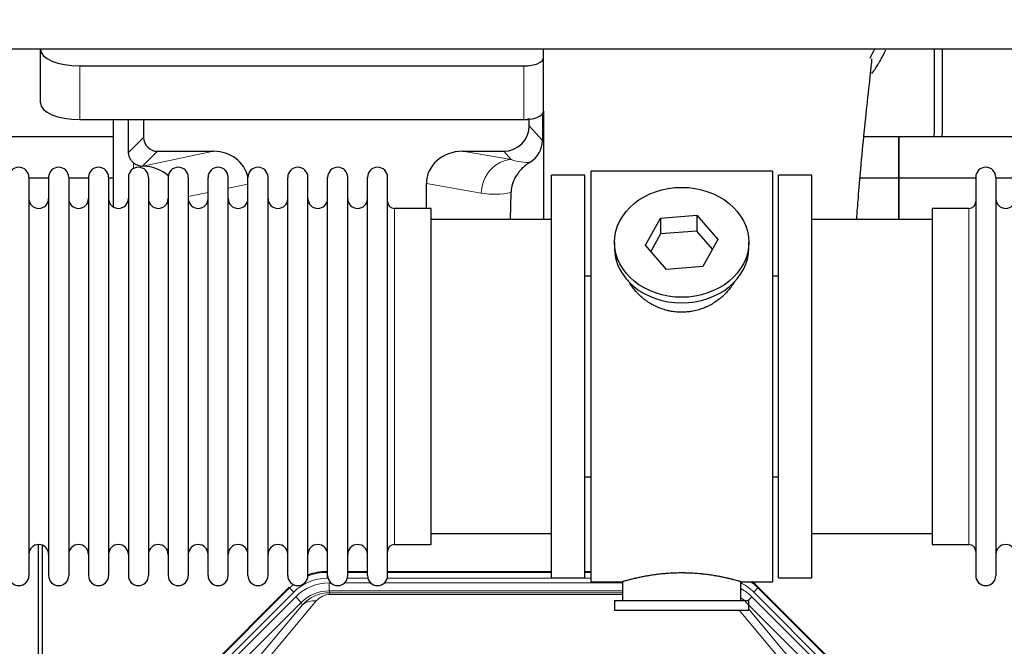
# Model space of a CAD drawing. Header units: inches. Extents: x 0 to 29700, y -16 to 21000.
# Tile 42 of 235: x 5708 to 6207, y 8951 to 9268. Entities that reach past the tile are written whole.
import ezdxf

# ---------------------------------------------------------------- set-up
doc = ezdxf.new("R2010")
doc.units = ezdxf.units.IN
doc.layers.add('1', color=7, linetype='Continuous', true_color=0xffffff)
doc.layers.add('254', color=7, linetype='Continuous', true_color=0xffffff)
doc.styles.add('latin_extended', font='simplex.shx')
doc.dimstyles.get("Standard").update_dxf_attribs({"dimtxt": 0.18, "dimasz": 0.18, "dimexe": 0.18, "dimexo": 0.0625, "dimgap": 0.09, "dimtad": 0, "dimtih": 1, "dimtoh": 1, "dimdec": 4, "dimzin": 0, "dimdsep": 46, "dimtxsty": 'Standard', "dimcen": 0.09, "dimadec": 0, "dimazin": 0, "dimtfac": 1, "dimtdec": 4, "dimtofl": 0, "dimtmove": 0, "dimatfit": 3, "dimfxl": 1, "dimtolj": 1, "dimtzin": 0, "dimarcsym": 0})

# ---------------------------------------------------------------- blocks, each defined once
blk = doc.blocks.new('_U12')
at = {"layer": '254', "color": 3, "linetype": 'Continuous', "lineweight": 13, "transparency": 16777216}
for p, q in [((1783.27, 10165.25), (703.27, 10165.25)), ((753.27, 9002.25), (753.27, 9990.25)), ((7488.27, 8827.25), (703.27, 8827.25))]:
    blk.add_line(p, q, dxfattribs=at)
at = {"layer": '254', "color": 3, "transparency": 16777216}
for points in [[(782.43, 9990.25), (724.1, 9990.25), (753.27, 10165.25)], [(724.1, 9002.25), (782.43, 9002.25), (753.27, 8827.25)]]:
    blk.add_solid(points, dxfattribs=at)
at = {"layer": 'Defpoints', "color": 0, "transparency": 16777216}
for p in [(753.27, 10165.25), (1833.27, 10165.25), (7538.27, 8827.25)]:
    blk.add_point(p, dxfattribs=at)
at = {"layer": '254', "color": 2, "lineweight": 13, "transparency": 16777216, "insert": (490.77, 9204.58), "char_height": 175, "attachment_point": 1, "rotation": 90, "style": 'latin_extended'}
blk.add_mtext('\\A1;\\C2;1338', dxfattribs=at)

msp = doc.modelspace()

# ---------------------------------------------------------------- linework, layer by layer
at = {"layer": '1', "color": 2, "linetype": 'Continuous', "lineweight": 25}
for p, q in [((7232.267, 9253.15), (2706.267, 9253.15)), ((5718.317, 9253.151), (5718.317, 9253.053)), ((5718.317, 9225.865), (5718.317, 9253.053)), ((5973.317, 9248.827), (5973.317, 9253.151)), ((6171.267, 9253.151), (6171.267, 9210.25)), ((6175.267, 9253.151), (6175.267, 9210.25)), ((5973.317, 9221.638), (5973.317, 9248.827)), ((5738.317, 9244.6), (5963.317, 9244.6)), ((5973.317, 9221.638), (5973.317, 9166.751)), ((5738.317, 9217.411), (5963.317, 9217.411)), ((5755.25, 9217.411), (5755.25, 9173.142)), ((5770.627, 9217.411), (5770.627, 9208.311)), ((5966.032, 9214.298), (5966.032, 9218.014)), ((5972.794, 9220.29), (5972.739, 9206.842)), ((5755.254, 9208.725), (5663.267, 9208.725)), ((6153.267, 9208.725), (6135.562, 9208.725)), ((6153.267, 9208.725), (6153.267, 9187.75)), ((6245.254, 9208.725), (6153.267, 9208.725)), ((6153.267, 9187.75), (6153.267, 9208.725)), ((5777.601, 9201.337), (5806.062, 9201.337)), ((5932.23, 9201.337), (5953.081, 9201.337)), ((5770.062, 9193.798), (5770.22, 9193.798)), ((6089.267, 9191.25), (5997.267, 9191.25)), ((5997.267, 9191.25), (5997.267, 8983.25)), ((6089.267, 9191.25), (6089.267, 8983.25)), ((5712.467, 9188.15), (5712.467, 8986.35)), ((5722.467, 9187.75), (5712.467, 9187.75)), ((5722.467, 9188.15), (5722.467, 8986.35)), ((5732.667, 9188.15), (5732.667, 8986.35)), ((5742.666, 9187.75), (5732.668, 9187.75)), ((5742.667, 9188.15), (5742.667, 8986.35)), ((5755.248, 9187.75), (5752.866, 9187.75)), ((5752.867, 9188.15), (5752.867, 8986.35)), ((5762.867, 9188.15), (5762.867, 8986.35)), ((5773.067, 9188.15), (5773.067, 8986.35)), ((5783.067, 9188.15), (5783.067, 8986.35)), ((5793.267, 9188.15), (5793.267, 8986.35)), ((5803.267, 8986.35), (5803.267, 9188.15)), ((5813.467, 8986.35), (5813.467, 9188.15)), ((5823.467, 8986.35), (5823.467, 9188.15)), ((5833.667, 8986.35), (5833.667, 9188.15)), ((5843.667, 8986.35), (5843.667, 9188.15)), ((5853.867, 8986.35), (5853.867, 9188.15)), ((5863.867, 8986.35), (5863.867, 9188.15)), ((5874.067, 8986.35), (5874.067, 9188.15)), ((5884.067, 8986.35), (5884.067, 9188.15)), ((5894.267, 8986.35), (5894.267, 9188.15)), ((5994.267, 9189.25), (5977.267, 9189.25)), ((5977.267, 8985.25), (5977.267, 9189.25)), ((5994.267, 8985.25), (5994.267, 9189.25)), ((6109.267, 9189.25), (6092.267, 9189.25)), ((6092.267, 8985.25), (6092.267, 9189.25)), ((6109.267, 8985.25), (6109.267, 9189.25)), ((6153.267, 9187.75), (6133.64, 9187.75)), ((6192.269, 9187.75), (6153.267, 9187.75)), ((6153.267, 9187.75), (6153.267, 9166.749)), ((6153.267, 9166.75), (6153.267, 9187.75)), ((6192.267, 9188.15), (6192.267, 8986.35)), ((6202.467, 9188.15), (6202.467, 8986.35)), ((6212.467, 9187.75), (6202.467, 9187.75)), ((5913.893, 9172.4), (5913.893, 9184.95)), ((5956.782, 9180.45), (5956.416, 9166.75)), ((5916.267, 9172.4), (5897.767, 9172.4)), ((5916.267, 9002.1), (5916.267, 9172.4)), ((6188.767, 9172.4), (6170.267, 9172.4)), ((6170.267, 9172.4), (6170.267, 9002.1)), ((5977.267, 9166.75), (5916.262, 9166.75)), ((6024.876, 9153.778), (6032.547, 9167.545)), ((6032.547, 9167.545), (6050.939, 9168.987)), ((6032.547, 9167.545), (6032.547, 9159.515)), ((6050.939, 9168.987), (6050.939, 9160.957)), ((6050.939, 9168.987), (6061.658, 9156.661)), ((6170.273, 9166.75), (6109.267, 9166.75)), ((6050.939, 9160.957), (6032.547, 9159.515)), ((6058.931, 9151.767), (6050.939, 9160.957)), ((6032.547, 9159.515), (6027.603, 9150.642)), ((6061.658, 9156.661), (6053.987, 9142.893)), ((6009.267, 9155.219), (6009.267, 9152.351)), ((6035.596, 9141.452), (6024.876, 9153.778)), ((6077.267, 9152.351), (6077.267, 9155.219)), ((6053.987, 9142.893), (6035.596, 9141.452)), ((5994.267, 9138.25), (5997.267, 9138.25)), ((6089.267, 9138.25), (6092.268, 9138.25)), ((5997.267, 9036.25), (5994.267, 9036.25)), ((6092.268, 9036.25), (6089.267, 9036.25)), ((5916.262, 9007.75), (5977.267, 9007.75)), ((6109.267, 9007.75), (6170.273, 9007.75)), ((5717.266, 8601.509), (5717.266, 9002.089)), ((5719.266, 9001.761), (5719.266, 8578.251)), ((5897.767, 9002.1), (5916.267, 9002.1)), ((6170.267, 9002.1), (6188.767, 9002.1)), ((5863.507, 8988.351), (5863.869, 8988.351)), ((5874.069, 8988.351), (5884.067, 8988.351)), ((5894.268, 8988.351), (5977.264, 8988.351)), ((5994.264, 8988.351), (5997.266, 8988.351)), ((5977.267, 8985.25), (5994.267, 8985.25)), ((5997.267, 8983.25), (6013.267, 8983.25)), ((6013.267, 8983.25), (6013.267, 8973.75)), ((6072.862, 8983.25), (6089.267, 8983.25)), ((6073.267, 8973.75), (6073.267, 8983.366)), ((6092.267, 8985.25), (6109.267, 8985.25)), ((5800.626, 8936.638), (5844.442, 8980.454)), ((6082.092, 8980.454), (6125.908, 8936.638)), ((6009.267, 8973.75), (6009.267, 8968.75)), ((6009.267, 8973.75), (6077.267, 8973.75)), ((6077.267, 8968.75), (6077.267, 8973.75)), ((6009.267, 8968.75), (6077.267, 8968.75))]:
    msp.add_line(p, q, dxfattribs=at)
at = {"layer": '1', "color": 110, "linetype": 'Continuous', "lineweight": 13}
for p, q in [((5738.317, 9217.411), (5738.317, 9244.6)), ((5963.317, 9217.411), (5963.317, 9244.6)), ((5966.032, 9214.298), (5972.739, 9206.842)), ((5763.009, 9200.693), (5770.627, 9208.311)), ((5777.601, 9201.337), (5770.062, 9193.798)), ((5770.22, 9193.798), (5806.062, 9201.337)), ((5932.23, 9201.337), (5956.873, 9197.122)), ((5956.873, 9197.122), (5953.081, 9201.337)), ((5765.458, 9192.59), (5765.458, 9195.503)), ((5823.467, 9184.761), (5813.467, 9182.658)), ((5941.738, 9180.187), (5913.893, 9184.95)), ((5803.268, 9180.513), (5793.268, 9178.409)), ((5897.767, 9002.1), (5897.767, 9172.4)), ((6188.767, 9172.4), (6188.767, 9002.1)), ((5863.507, 8988.351), (5863.663, 8987.976)), ((5863.663, 8987.976), (5863.868, 8987.976)), ((5863.663, 8984.98), (5863.663, 8987.976)), ((5874.068, 8987.976), (5884.069, 8987.976)), ((5894.269, 8987.976), (5977.264, 8987.976)), ((5994.266, 8987.976), (5997.266, 8987.976)), ((5864.055, 8984.98), (5863.663, 8984.98)), ((5864.639, 8982.623), (5865.487, 8982.623)), ((5864.639, 8978.628), (5864.639, 8982.623)), ((5872.449, 8982.623), (5885.687, 8982.623)), ((5884.256, 8984.98), (5873.882, 8984.98)), ((5892.649, 8982.623), (6013.265, 8982.623)), ((5997.266, 8984.98), (5894.082, 8984.98)), ((5801.006, 8936.488), (5844.597, 8980.079)), ((5846.715, 8977.96), (5803.125, 8934.369)), ((5844.597, 8980.079), (5844.442, 8980.454)), ((5846.715, 8977.96), (5844.597, 8980.079)), ((6013.265, 8978.628), (5864.639, 8978.628)), ((5864.639, 8978.628), (5865.035, 8977.673)), ((5865.035, 8977.673), (6013.264, 8977.673)), ((5865.035, 8976.795), (5865.035, 8977.673)), ((6013.264, 8976.795), (5865.035, 8976.795)), ((6081.937, 8980.079), (6079.818, 8977.96)), ((6123.409, 8934.369), (6079.818, 8977.96)), ((6082.092, 8980.454), (6081.937, 8980.079)), ((6081.937, 8980.079), (6125.528, 8936.488)), ((5805.516, 8933.427), (5847.692, 8975.603)), ((5850.516, 8972.778), (5808.341, 8930.603)), ((5824.993, 8940.268), (5851.07, 8971.441)), ((5858.132, 8973.487), (5832.054, 8942.314)), ((5850.516, 8972.778), (5847.692, 8975.603)), ((5851.07, 8971.441), (5850.516, 8972.778)), ((6118.193, 8930.603), (6076.017, 8972.778)), ((6076.99, 8973.75), (6078.842, 8975.603)), ((6121.017, 8933.427), (6078.842, 8975.603)), ((6094.48, 8942.314), (6072.365, 8968.75)), ((6077.267, 8969.285), (6101.541, 8940.268))]:
    msp.add_line(p, q, dxfattribs=at)
at = {"layer": '1', "color": 2, "linetype": 'Continuous', "lineweight": 25}
for centre, radius, start, end in [((6149.267, 9210.25), 22, 356.02453, 0), ((6153.267, 9210.25), 22, 356.02453, 0), ((5707.367, 9188.15), 5.1, 0, 180), ((5727.567, 9188.15), 5.1, 0, 180), ((5747.767, 9188.15), 5.1, 0, 180), ((5767.967, 9188.15), 5.1, 0, 180), ((5788.167, 9188.15), 5.1, 0, 180), ((5808.367, 9188.15), 5.1, 0, 180), ((5828.567, 9188.15), 5.1, 0, 180), ((5848.767, 9188.15), 5.1, 0, 180), ((5868.967, 9188.15), 5.1, 0, 180), ((5889.167, 9188.15), 5.1, 0, 180), ((6197.367, 9188.15), 5.1, 0, 180), ((5717.467, 9177.4), 5, 180, 0), ((5737.667, 9177.4), 5, 180, 0), ((5757.867, 9177.4), 5, 180, 0), ((5778.067, 9177.4), 5, 180, 0), ((5798.267, 9177.4), 5, 180, 0), ((5818.467, 9177.4), 5, 180, 0), ((5838.667, 9177.4), 5, 180, 0), ((5858.867, 9177.4), 5, 180, 0), ((5879.067, 9177.4), 5, 180, 0), ((5897.767, 9175.9), 3.5, 180, 270), ((6188.767, 9175.9), 3.5, 270, 0), ((6207.467, 9177.4), 5, 180, 0), ((5717.467, 8997.1), 5, 0, 180), ((5737.667, 8997.1), 5, 0, 180), ((5757.867, 8997.1), 5, 0, 180), ((5778.067, 8997.1), 5, 0, 180), ((5798.267, 8997.1), 5, 0, 180), ((5818.467, 8997.1), 5, 0, 180), ((5838.667, 8997.1), 5, 0, 180), ((5858.867, 8997.1), 5, 0, 180), ((5879.067, 8997.1), 5, 0, 180), ((5897.767, 8998.6), 3.5, 90, 180), ((6188.767, 8998.6), 3.5, 0, 90), ((6207.467, 8997.1), 5, 0, 180), ((5707.367, 8986.35), 5.1, 180, 0), ((5727.567, 8986.35), 5.1, 180, 0), ((5747.767, 8986.35), 5.1, 180, 0), ((5767.967, 8986.35), 5.1, 180, 0), ((5788.167, 8986.35), 5.1, 180, 0), ((5808.367, 8986.35), 5.1, 180, 0), ((5828.567, 8986.35), 5.1, 180, 0), ((5848.767, 8986.35), 5.1, 180, 0), ((5868.967, 8986.35), 5.1, 180, 0), ((5889.167, 8986.35), 5.1, 180, 0), ((6197.367, 8986.35), 5.1, 180, 0)]:
    msp.add_arc(centre, radius, start, end, dxfattribs=at)
for centre, major_axis, ratio, start_param, end_param in [((5738.317, 9253.053), (-20, 0), 0.4226815, 0, 1.5707963), ((5963.317, 9248.827), (-10, 0), 0.4226815, 1.5707963, 3.1415927), ((5738.317, 9225.865), (-20, 0), 0.4226815, 0, 1.5707963), ((5963.317, 9221.638), (-10, 0), 0.4226815, 1.8474697, 3.1415927), ((5765.458, 8767.135), (10.169, -1338.708), 0.0006671, 1.9006007, 1.9138317), ((5963.317, 9221.638), (-10, 0), 0.4226815, 1.5707963, 1.7425489), ((5963.317, 9240.784), (0, 23.658), 0.4226815, 3.3133452, 3.4165375), ((5965.944, 9221.215), (1.809, -48.123), 0.0006749, 4.7789279, 4.7881353), ((5952.992, 9214.387), (-8.754, 9.732), 0.993147, 2.4124357, 3.9763944), ((5777.654, 9208.364), (4.987, 4.987), 0.9924325, 2.3599928, 3.9231925), ((5959.699, 9206.93), (12.412, -4.015), 0.9953148, 5.572067, 6.5905896), ((5805.446, 9184.272), (-18.076, -3.802), 0.9203203, 3.1559659, 4.4876926), ((5932.988, 9184.272), (18.879, -3.229), 0.8876007, 1.7611606, 3.2922561), ((5770.062, 9200.771), (-7.027, 0), 0.9924325, 0.8563441, 1.5707963), ((5770.22, 9176.863), (-18.402, 0), 0.9203203, 3.9349859, 4.712389), ((6043.267, 9152.351), (34, 0), 0.819152, 3.1416663, 6.2831608), ((5863.538, 8961.314, 0), (10.349, -24.985), 0.998395, 2.7494612, 3.1145601), ((6062.996, 8961.314, 0), (-10.349, -24.985), 0.998395, 2.7494612, 2.9094018)]:
    msp.add_ellipse(centre, major_axis=major_axis, ratio=ratio, start_param=start_param, end_param=end_param, dxfattribs=at)
at = {"layer": '1', "color": 110, "linetype": 'Continuous', "lineweight": 13}
for centre, major_axis, ratio, start_param, end_param in [((5956.873, 9180.187), (-2.866, -16.757), 0.8876007, 3.3319569, 4.8630524), ((5956.629, 9210.343), (17.605, -10.298), 0.5880236, 5.056727, 5.602163), ((5941.494, 9210.343), (33.02, -17.025), 0.7759833, 5.0998257, 5.5373073), ((5863.69, 8960.947, 0), (10.345, -24.976), 0.9987509, 2.7494612, 3.1209322), ((5863.69, 8960.947, 0), (10.345, -24.976), 0.9987509, 3.439392, 3.5337241), ((5863.69, 8960.947, 0), (9.199, -22.209), 0.998395, 2.7494612, 3.5337241), ((5864.666, 8958.59, 0), (-9.199, 22.209), 0.998395, 5.8910538, 6.6753168), ((6062.844, 8960.947, 0), (-9.199, -22.209), 0.998395, 2.7494612, 3.0857139), ((6062.844, 8960.947), (-10.345, -24.976), 0.9987509, 2.7494612, 2.9335669), ((5864.666, 8958.59), (7.671, -18.519), 0.9977549, 2.7494612, 3.5337241), ((5865.588, 8956.365), (4.311, -20.925), 0.9337003, 2.9520749, 3.7363379), ((5865.588, 8965.472), (2.389, -11.128), 0.8742439, 2.9560698, 3.7403327), ((6061.867, 8958.59), (9.199, 22.209), 0.998395, 5.8910538, 6.1816355), ((5858.132, 8964.38), (-7.67, 6.416), 0.860824, 5.3364913, 6.1801624), ((6061.867, 8958.59), (-7.671, -18.519), 0.9977549, 2.7494612, 2.9288368)]:
    msp.add_ellipse(centre, major_axis=major_axis, ratio=ratio, start_param=start_param, end_param=end_param, dxfattribs=at)
at = {"layer": '1', "color": 2, "linetype": 'Continuous', "lineweight": 25}
msp.add_ellipse((6043.267, 9155.219), major_axis=(34, 0), ratio=0.819152, dxfattribs=at)
msp.add_open_spline([(6138.708, 9248.553), (6139.499, 9250.02), (6140.238, 9251.506), (6140.923, 9253.005)], degree=3, dxfattribs=at)
for points, knots in [([(6139.667, 9240.761), (6140.083, 9241.335), (6140.985, 9242.617), (6141.85, 9243.932), (6142.542, 9245.026), (6142.77, 9245.393), (6143.107, 9245.948), (6143.219, 9246.133), (6143.44, 9246.504), (6143.99, 9247.433), (6144.94, 9249.122), (6145.958, 9251.086), (6146.548, 9252.302), (6146.76, 9252.751)], [0, 0, 0, 0, 0.1531065, 0.3380178, 0.3380178, 0.4304734, 0.4304734, 0.4767012, 0.4767012, 0.522929, 0.7078402, 0.8927515, 1, 1, 1, 1]), ([(6131.971, 9166.867), (6132.249, 9170.588), (6132.921, 9179.394), (6134.184, 9194.482), (6135.87, 9212.484), (6137.914, 9230.556), (6139.241, 9242.986), (6139.733, 9247.853), (6139.52, 9248.22), (6139.465, 9248.237)], [0, 0, 0, 0, 0.0885493, 0.2132619, 0.388573, 0.591387, 0.8392089, 0.9705005, 1, 1, 1, 1]), ([(5765.458, 9195.503), (5765.268, 9195.667), (5765.089, 9195.838), (5764.75, 9196.195), (5764.591, 9196.382), (5764.292, 9196.771), (5764.152, 9196.973), (5764.006, 9197.21), (5763.99, 9197.236), (5763.959, 9197.289), (5763.943, 9197.316), (5763.897, 9197.396), (5763.806, 9197.558), (5763.722, 9197.722), (5763.564, 9198.053), (5763.471, 9198.279), (5763.309, 9198.74), (5763.241, 9198.975), (5763.171, 9199.276), (5763.158, 9199.336), (5763.133, 9199.458), (5763.121, 9199.519), (5763.089, 9199.703), (5763.071, 9199.825), (5763.027, 9200.195), (5763.011, 9200.443), (5763.009, 9200.693)], [0, 0, 0, 0, 0.125, 0.125, 0.25, 0.25, 0.375, 0.375, 0.390625, 0.390625, 0.40625, 0.40625, 0.4375, 0.5, 0.5, 0.625, 0.625, 0.75, 0.75, 0.78125, 0.78125, 0.8125, 0.8125, 0.875, 0.875, 1, 1, 1, 1]), ([(5966.495, 9195.825), (5966.154, 9195.619), (5965.486, 9195.19), (5964.524, 9194.5), (5963.603, 9193.763), (5963.016, 9193.24), (5962.443, 9192.7), (5962.164, 9192.422), (5961.62, 9191.849), (5961.355, 9191.554), (5961.034, 9191.174), (5960.97, 9191.097), (5960.844, 9190.943), (5960.656, 9190.711), (5960.475, 9190.476), (5960.119, 9190.001), (5959.667, 9189.357), (5959.256, 9188.689), (5958.867, 9188.01), (5958.684, 9187.664), (5958.339, 9186.961), (5958.177, 9186.603), (5957.878, 9185.874), (5957.74, 9185.504), (5957.583, 9185.032), (5957.553, 9184.937), (5957.508, 9184.794), (5957.493, 9184.746), (5957.464, 9184.651), (5957.393, 9184.412), (5957.327, 9184.172), (5957.179, 9183.595), (5957.095, 9183.207), (5956.956, 9182.428), (5956.9, 9182.036), (5956.818, 9181.247), (5956.792, 9180.85), (5956.782, 9180.45)], [0, 0, 0, 0, 0.0625, 0.125, 0.1875, 0.25, 0.25, 0.3125, 0.3125, 0.375, 0.375, 0.390625, 0.390625, 0.40625, 0.4375, 0.4375, 0.5, 0.5625, 0.5625, 0.625, 0.625, 0.6875, 0.6875, 0.75, 0.75, 0.765625, 0.765625, 0.7734375, 0.7734375, 0.78125, 0.8125, 0.8125, 0.875, 0.875, 0.9375, 0.9375, 1, 1, 1, 1]), ([(6046.125, 9119.927), (6045.133, 9119.833), (6044.145, 9119.789), (6042.176, 9119.796), (6041.195, 9119.847), (6039.241, 9120.045), (6038.267, 9120.192), (6037.054, 9120.435), (6036.812, 9120.487), (6036.449, 9120.569), (6036.328, 9120.597), (6036.087, 9120.654), (6035.485, 9120.802), (6034.891, 9120.967), (6033.481, 9121.395), (6032.561, 9121.723), (6030.758, 9122.463), (6029.876, 9122.873), (6028.582, 9123.551), (6028.155, 9123.787), (6027.628, 9124.095), (6027.523, 9124.157), (6027.314, 9124.283), (6027.001, 9124.473), (6026.693, 9124.668), (6025.676, 9125.327), (6024.895, 9125.886), (6023.395, 9127.064), (6022.677, 9127.683), (6021.303, 9128.98), (6020.647, 9129.658), (6019.4, 9131.072), (6018.82, 9131.797), (6017.74, 9133.279), (6017.241, 9134.036), (6016.498, 9135.29), (6016.228, 9135.777), (6015.975, 9136.27)], [0, 0, 0, 0, 0.0792205, 0.0792205, 0.1584409, 0.1584409, 0.2376614, 0.2376614, 0.2574665, 0.2574665, 0.2673691, 0.2673691, 0.2772716, 0.3168819, 0.3168819, 0.3961024, 0.3961024, 0.4753228, 0.4753228, 0.5149331, 0.5149331, 0.5248356, 0.5248356, 0.5347382, 0.5545433, 0.5545433, 0.6337638, 0.6337638, 0.7129842, 0.7129842, 0.7922047, 0.7922047, 0.8714252, 0.8714252, 0.9506456, 0.9506456, 1, 1, 1, 1]), ([(6070.165, 9135.531), (6070.005, 9135.242), (6069.839, 9134.954), (6069.608, 9134.569), (6069.549, 9134.472), (6069.429, 9134.277), (6069.247, 9133.987), (6069.06, 9133.7), (6068.679, 9133.129), (6068.415, 9132.754), (6067.596, 9131.645), (6067.013, 9130.928), (6065.773, 9129.537), (6065.116, 9128.865), (6064.247, 9128.053), (6063.983, 9127.812), (6063.713, 9127.575), (6063.532, 9127.417), (6063.441, 9127.338), (6062.984, 9126.949), (6062.612, 9126.647), (6061.476, 9125.765), (6060.692, 9125.212), (6059.071, 9124.177), (6058.235, 9123.694), (6056.94, 9123.024), (6056.502, 9122.811), (6055.834, 9122.504), (6055.609, 9122.404), (6055.27, 9122.258), (6055.157, 9122.21), (6054.929, 9122.115), (6054.815, 9122.068), (6053.786, 9121.653), (6052.859, 9121.33), (6050.979, 9120.773), (6050.026, 9120.539), (6048.578, 9120.257), (6048.092, 9120.175), (6047.358, 9120.069), (6047.113, 9120.036), (6046.62, 9119.977), (6046.373, 9119.951), (6046.125, 9119.927)], [0, 0, 0, 0, 0.0354008, 0.0354008, 0.0474583, 0.0474583, 0.0595158, 0.0836308, 0.0836308, 0.1318607, 0.1318607, 0.2283206, 0.2283206, 0.3247806, 0.3247806, 0.3488955, 0.360953, 0.360953, 0.3730105, 0.3730105, 0.4212405, 0.4212405, 0.5177004, 0.5177004, 0.6141603, 0.6141603, 0.6623903, 0.6623903, 0.6865053, 0.6865053, 0.6985627, 0.6985627, 0.7106202, 0.7106202, 0.8070802, 0.8070802, 0.9035401, 0.9035401, 0.95177, 0.95177, 0.975885, 0.975885, 1, 1, 1, 1]), ([(6073.267, 8983.25), (6073.267, 8983.25), (6073.219, 8983.264), (6073.076, 8983.306), (6073.015, 8983.323), (6072.906, 8983.354), (6072.847, 8983.371), (6072.781, 8983.39), (6072.736, 8983.402), (6072.712, 8983.409), (6072.494, 8983.471), (6072.253, 8983.539), (6071.681, 8983.697), (6071.351, 8983.788), (6070.6, 8983.989), (6070.18, 8984.099), (6069.656, 8984.234), (6069.597, 8984.249), (6069.478, 8984.279), (6069.418, 8984.295), (6069.235, 8984.341), (6069.111, 8984.372), (6068.731, 8984.467), (6068.468, 8984.532), (6067.653, 8984.73), (6067.072, 8984.867), (6065.837, 8985.147), (6065.183, 8985.29), (6064.145, 8985.507), (6063.79, 8985.579), (6063.334, 8985.669), (6063.243, 8985.688), (6063.058, 8985.724), (6062.781, 8985.778), (6062.499, 8985.831), (6061.553, 8986.009), (6060.771, 8986.148), (6059.153, 8986.415), (6058.319, 8986.544), (6057.028, 8986.726), (6056.154, 8986.844), (6055.253, 8986.954), (6054.682, 8987.019), (6054.567, 8987.032), (6054.338, 8987.058), (6053.993, 8987.096), (6053.646, 8987.132), (6052.951, 8987.203), (6052.485, 8987.247), (6051.078, 8987.37), (6050.129, 8987.44), (6048.207, 8987.553), (6047.235, 8987.597), (6046.005, 8987.634), (6045.634, 8987.644), (6045.201, 8987.653), (6045.014, 8987.656), (6044.89, 8987.658), (6044.828, 8987.659), (6044.268, 8987.668), (6043.772, 8987.671), (6042.289, 8987.671), (6041.306, 8987.657), (6039.351, 8987.599), (6038.38, 8987.556), (6036.931, 8987.471), (6036.45, 8987.439), (6035.73, 8987.387), (6035.49, 8987.368), (6035.131, 8987.34), (6035.012, 8987.33), (6034.774, 8987.31), (6034.655, 8987.3), (6033.589, 8987.207), (6032.664, 8987.112), (6030.857, 8986.905), (6029.974, 8986.792), (6028.251, 8986.549), (6027.41, 8986.42), (6026.488, 8986.268), (6026.386, 8986.251), (6026.182, 8986.216), (6025.879, 8986.165), (6025.581, 8986.113), (6024.99, 8986.009), (6024.605, 8985.938), (6023.474, 8985.726), (6022.754, 8985.583), (6021.378, 8985.296), (6020.722, 8985.153), (6019.944, 8984.977), (6019.714, 8984.924), (6019.488, 8984.872), (6019.339, 8984.837), (6019.265, 8984.819), (6018.897, 8984.733), (6018.614, 8984.665), (6017.796, 8984.467), (6017.293, 8984.34), (6016.371, 8984.104), (6015.952, 8983.994), (6015.387, 8983.842), (6015.209, 8983.794), (6014.959, 8983.726), (6014.838, 8983.693), (6014.723, 8983.661), (6014.647, 8983.64), (6014.61, 8983.63), (6014.284, 8983.54), (6014.043, 8983.472), (6013.657, 8983.362), (6013.512, 8983.321), (6013.365, 8983.279), (6013.329, 8983.268), (6013.292, 8983.258), (6013.283, 8983.255), (6013.27, 8983.251), (6013.267, 8983.25), (6013.267, 8983.25)], [0, 0, 0, 0, 0.0311289, 0.0311289, 0.0467558, 0.0467558, 0.0545693, 0.0584761, 0.0584761, 0.0623828, 0.0623828, 0.0936367, 0.0936367, 0.1248906, 0.1248906, 0.1561445, 0.1561445, 0.1600513, 0.1600513, 0.163958, 0.163958, 0.1717715, 0.1717715, 0.1873984, 0.1873984, 0.2186523, 0.2186523, 0.2499062, 0.2499062, 0.2655332, 0.2655332, 0.2694399, 0.2694399, 0.2733467, 0.2811601, 0.2811601, 0.3124141, 0.3124141, 0.343668, 0.343668, 0.3592949, 0.3749219, 0.3749219, 0.3788286, 0.3788286, 0.3827353, 0.3905488, 0.3905488, 0.4061758, 0.4061758, 0.4374297, 0.4374297, 0.4686836, 0.4686836, 0.4764971, 0.4804038, 0.4823572, 0.4823572, 0.4843105, 0.4843105, 0.4999375, 0.4999375, 0.5311914, 0.5311914, 0.5624453, 0.5624453, 0.5780723, 0.5780723, 0.5858857, 0.5858857, 0.5897925, 0.5897925, 0.5936992, 0.5936992, 0.6249531, 0.6249531, 0.656207, 0.656207, 0.6874609, 0.6874609, 0.6913677, 0.6913677, 0.6952744, 0.7030879, 0.7030879, 0.7187148, 0.7187148, 0.7499687, 0.7499687, 0.7812227, 0.7812227, 0.7890361, 0.7929429, 0.7929429, 0.7968496, 0.7968496, 0.8124766, 0.8124766, 0.8437305, 0.8437305, 0.8749844, 0.8749844, 0.8906113, 0.8906113, 0.8984248, 0.9023315, 0.9023315, 0.9062383, 0.9062383, 0.9374922, 0.9374922, 0.9687461, 0.9687461, 0.984373, 0.984373, 0.9921865, 0.9921865, 1, 1, 1, 1])]:
    msp.add_open_spline(points, degree=3, knots=knots, dxfattribs=at)

# ---------------------------------------------------------------- dimensions: what is measured, and where the dimension line sits
at = {"layer": '254', "color": 2, "linetype": 'Continuous', "lineweight": 13}
dim = msp.add_linear_dim(base=(753.267, 10165.25), p1=(7538.267, 8827.25), p2=(1833.267, 10165.25), angle=90, text='\\C2;1338', dimstyle='Standard', override={"dimscale": 50, "dimtxt": 3.5, "dimasz": 3.5, "dimexe": 1, "dimexo": 1, "dimgap": 1.75, "dimtad": 1, "dimtih": 0, "dimtoh": 0, "dimdec": 2, "dimlfac": 0.02, "dimzin": 8, "dimdsep": 46, "dimlunit": 2, "dimpost": '', "dimtxsty": 'latin_extended', "dimsah": 1, "dimse1": 0, "dimse2": 0, "dimsd1": 0, "dimsd2": 0, "dimclrd": 3, "dimclre": 3, "dimclrt": 2, "dimtol": 0, "dimtm": -0.1, "dimtfac": 0.714286, "dimtdec": 3, "dimtofl": 1, "dimtmove": 0, "dimtzin": 8, "dimlwd": 13, "dimlwe": 13}, dxfattribs=at)
dim.commit()
dim.dimension.update_dxf_attribs({"geometry": '_U12', "text_midpoint": (753.267, 9496.25), "dimtype": 160})

doc.saveas('drawing.dxf')
